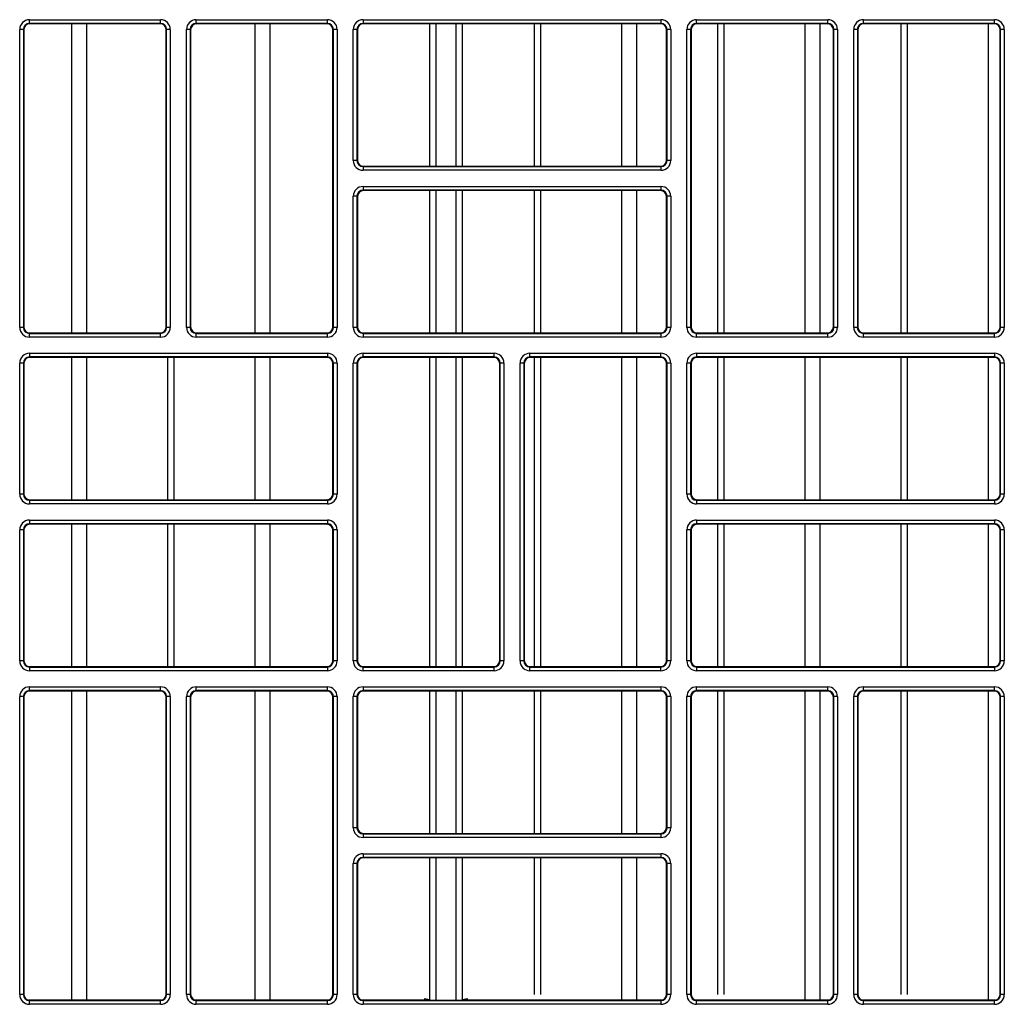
# Model space of a CAD drawing. Header units: millimetres. Extents: x 70863 to 97198, y -18528 to 3008.
# Tile 96 of 148: x 86899 to 86907, y -6608 to -6600. Entities that reach past the tile are written whole.
import ezdxf

# ---------------------------------------------------------------- set-up
doc = ezdxf.new("R2010")
doc.units = ezdxf.units.MM
doc.layers.add('wod-kan-hvac', color=3, linetype='Continuous')

# ---------------------------------------------------------------- blocks, each defined once
blk = doc.blocks.new('PY3_panel')
at = {"color": 0, "linetype": 'ByBlock', "lineweight": 25}
for p, q in [((227.572, 470.731), (227.572, 471.039)), ((227.572, 471.039), (238.567, 471.039)), ((238.567, 470.731), (227.572, 470.731)), ((227.572, 470.731), (227.612, 470.692)), ((238.527, 470.692), (238.567, 470.731)), ((238.567, 470.731), (238.567, 471.039)), ((241.562, 470.731), (241.562, 471.039)), ((241.562, 471.039), (252.557, 471.039)), ((252.557, 470.731), (241.562, 470.731)), ((241.562, 470.731), (241.602, 470.692)), ((252.517, 470.692), (252.557, 470.731)), ((252.557, 470.731), (252.557, 471.039)), ((255.552, 471.039), (280.536, 471.039)), ((255.552, 471.039), (255.552, 470.731)), ((280.536, 470.731), (255.552, 470.731)), ((255.552, 470.731), (255.592, 470.692)), ((280.497, 470.692), (280.536, 470.731)), ((280.536, 471.039), (280.536, 470.731)), ((283.532, 470.731), (283.532, 471.039)), ((283.532, 471.039), (294.526, 471.039)), ((294.526, 470.731), (283.532, 470.731)), ((283.532, 470.731), (283.571, 470.692)), ((294.487, 470.692), (294.526, 470.731)), ((294.526, 470.731), (294.526, 471.039)), ((297.522, 470.731), (297.522, 471.039)), ((297.522, 471.039), (308.516, 471.039)), ((308.516, 470.731), (297.522, 470.731)), ((297.522, 470.731), (297.561, 470.692)), ((308.477, 470.692), (308.516, 470.731)), ((308.516, 470.731), (308.516, 471.039)), ((227.06, 470.219), (226.753, 470.219)), ((226.753, 445.235), (226.753, 470.219)), ((227.06, 470.219), (227.06, 445.235)), ((227.1, 470.179), (227.06, 470.219)), ((227.1, 470.179), (227.1, 445.274)), ((238.527, 470.692), (227.612, 470.692)), ((231.129, 444.762), (231.129, 470.692)), ((232.397, 444.762), (232.397, 470.692)), ((239.079, 470.219), (239.04, 470.179)), ((239.04, 445.274), (239.04, 470.179)), ((239.079, 445.235), (239.079, 470.219)), ((239.387, 470.219), (239.079, 470.219)), ((239.387, 470.219), (239.387, 445.235)), ((240.743, 445.235), (240.743, 470.219)), ((241.05, 470.219), (240.743, 470.219)), ((241.05, 470.219), (241.05, 445.235)), ((241.089, 470.179), (241.05, 470.219)), ((241.089, 470.179), (241.089, 445.274)), ((252.517, 470.692), (241.602, 470.692)), ((246.503, 444.762), (246.503, 470.692)), ((247.77, 444.762), (247.77, 470.692)), ((253.069, 470.219), (253.03, 470.179)), ((253.03, 445.274), (253.03, 470.179)), ((253.069, 445.235), (253.069, 470.219)), ((253.376, 470.219), (253.069, 470.219)), ((253.376, 470.219), (253.376, 445.235)), ((254.732, 459.225), (254.732, 470.219)), ((255.04, 470.219), (254.732, 470.219)), ((255.04, 470.219), (255.04, 459.225)), ((255.079, 470.179), (255.04, 470.219)), ((255.079, 470.179), (255.079, 459.264)), ((255.095, 459.139), (255.095, 470.304)), ((280.497, 470.692), (255.592, 470.692)), ((261.159, 458.752), (261.159, 470.692)), ((261.665, 470.692), (261.665, 458.752)), ((263.354, 458.752), (263.354, 470.692)), ((263.86, 470.692), (263.86, 458.752)), ((269.925, 458.752), (269.925, 470.692)), ((270.468, 458.752), (270.468, 470.692)), ((277.25, 458.752), (277.25, 470.692)), ((278.517, 458.752), (278.517, 470.692)), ((281.049, 470.219), (281.009, 470.179)), ((281.009, 459.264), (281.009, 470.179)), ((281.356, 470.219), (281.049, 470.219)), ((281.049, 459.225), (281.049, 470.219)), ((281.356, 470.219), (281.356, 459.225)), ((283.02, 470.219), (282.712, 470.219)), ((282.712, 445.235), (282.712, 470.219)), ((283.02, 470.219), (283.02, 445.235)), ((283.059, 470.179), (283.02, 470.219)), ((283.059, 470.179), (283.059, 445.274)), ((294.487, 470.692), (283.571, 470.692)), ((285.299, 444.762), (285.299, 470.692)), ((285.842, 444.762), (285.842, 470.692)), ((292.623, 444.762), (292.623, 470.692)), ((293.891, 444.762), (293.891, 470.692)), ((295.039, 470.219), (294.999, 470.179)), ((294.999, 445.274), (294.999, 470.179)), ((295.346, 470.219), (295.039, 470.219)), ((295.039, 445.235), (295.039, 470.219)), ((295.346, 470.219), (295.346, 445.235)), ((297.01, 470.219), (296.702, 470.219)), ((296.702, 445.235), (296.702, 470.219)), ((297.01, 470.219), (297.01, 445.235)), ((297.049, 470.179), (297.01, 470.219)), ((297.049, 470.179), (297.049, 445.274)), ((308.477, 470.692), (297.561, 470.692)), ((300.672, 444.762), (300.672, 470.692)), ((301.215, 444.762), (301.215, 470.692)), ((307.997, 444.762), (307.997, 470.692)), ((309.029, 470.219), (308.989, 470.179)), ((308.989, 445.274), (308.989, 470.179)), ((309.029, 445.235), (309.029, 470.219)), ((309.336, 470.219), (309.029, 470.219)), ((309.336, 470.219), (309.336, 445.235)), ((255.04, 459.225), (254.732, 459.225)), ((255.04, 459.225), (255.079, 459.264)), ((281.009, 459.264), (281.049, 459.225)), ((281.356, 459.225), (281.049, 459.225)), ((255.592, 458.752), (255.552, 458.712)), ((255.552, 458.712), (255.552, 458.405)), ((255.552, 458.712), (280.536, 458.712)), ((280.536, 458.405), (255.552, 458.405)), ((255.592, 458.752), (280.497, 458.752)), ((280.536, 458.712), (280.497, 458.752)), ((280.536, 458.712), (280.536, 458.405)), ((255.552, 457.049), (280.536, 457.049)), ((255.552, 457.049), (255.552, 456.741)), ((280.536, 456.741), (255.552, 456.741)), ((255.552, 456.741), (255.592, 456.702)), ((280.497, 456.702), (255.592, 456.702)), ((261.159, 444.762), (261.159, 456.702)), ((261.665, 456.702), (261.665, 444.762)), ((263.354, 444.762), (263.354, 456.702)), ((263.86, 456.702), (263.86, 444.762)), ((269.925, 444.762), (269.925, 456.702)), ((270.468, 444.762), (270.468, 456.702)), ((277.25, 444.762), (277.25, 456.702)), ((278.517, 444.762), (278.517, 456.702)), ((280.497, 456.702), (280.536, 456.741)), ((280.536, 457.049), (280.536, 456.741)), ((254.732, 445.235), (254.732, 456.229)), ((255.04, 456.229), (254.732, 456.229)), ((255.04, 456.229), (255.04, 445.235)), ((255.079, 456.189), (255.04, 456.229)), ((255.079, 456.189), (255.079, 445.274)), ((255.095, 445.15), (255.095, 456.314)), ((281.049, 456.229), (281.009, 456.189)), ((281.009, 445.274), (281.009, 456.189)), ((281.049, 445.235), (281.049, 456.229)), ((281.356, 456.229), (281.049, 456.229)), ((281.356, 456.229), (281.356, 445.235)), ((227.06, 445.235), (226.753, 445.235)), ((227.06, 445.235), (227.1, 445.274)), ((239.04, 445.274), (239.079, 445.235)), ((239.387, 445.235), (239.079, 445.235)), ((241.05, 445.235), (240.743, 445.235)), ((241.05, 445.235), (241.089, 445.274)), ((253.03, 445.274), (253.069, 445.235)), ((253.376, 445.235), (253.069, 445.235)), ((255.04, 445.235), (254.732, 445.235)), ((255.04, 445.235), (255.079, 445.274)), ((281.009, 445.274), (281.049, 445.235)), ((281.356, 445.235), (281.049, 445.235)), ((283.02, 445.235), (282.712, 445.235)), ((283.02, 445.235), (283.059, 445.274)), ((294.999, 445.274), (295.039, 445.235)), ((295.346, 445.235), (295.039, 445.235)), ((297.01, 445.235), (296.702, 445.235)), ((297.01, 445.235), (297.049, 445.274)), ((308.989, 445.274), (309.029, 445.235)), ((309.336, 445.235), (309.029, 445.235)), ((227.612, 444.762), (227.572, 444.722)), ((227.572, 444.415), (227.572, 444.722)), ((227.572, 444.722), (238.567, 444.722)), ((238.567, 444.415), (227.572, 444.415)), ((227.612, 444.762), (238.527, 444.762)), ((238.567, 444.722), (238.527, 444.762)), ((238.567, 444.415), (238.567, 444.722)), ((241.602, 444.762), (241.562, 444.722)), ((241.562, 444.415), (241.562, 444.722)), ((241.562, 444.722), (252.557, 444.722)), ((252.557, 444.415), (241.562, 444.415)), ((241.602, 444.762), (252.517, 444.762)), ((252.557, 444.722), (252.517, 444.762)), ((252.557, 444.415), (252.557, 444.722)), ((255.592, 444.762), (255.552, 444.722)), ((255.552, 444.722), (255.552, 444.415)), ((255.552, 444.722), (280.536, 444.722)), ((280.536, 444.415), (255.552, 444.415)), ((255.592, 444.762), (280.497, 444.762)), ((280.536, 444.722), (280.497, 444.762)), ((280.536, 444.722), (280.536, 444.415)), ((283.571, 444.762), (283.532, 444.722)), ((283.532, 444.415), (283.532, 444.722)), ((283.532, 444.722), (294.526, 444.722)), ((294.526, 444.415), (283.532, 444.415)), ((283.571, 444.762), (294.487, 444.762)), ((294.526, 444.722), (294.487, 444.762)), ((294.526, 444.415), (294.526, 444.722)), ((297.561, 444.762), (297.522, 444.722)), ((297.522, 444.415), (297.522, 444.722)), ((297.522, 444.722), (308.516, 444.722)), ((308.516, 444.415), (297.522, 444.415)), ((297.561, 444.762), (308.477, 444.762)), ((308.516, 444.722), (308.477, 444.762)), ((308.516, 444.415), (308.516, 444.722)), ((227.572, 443.059), (252.557, 443.059)), ((227.572, 443.059), (227.572, 442.751)), ((252.557, 442.751), (227.572, 442.751)), ((227.572, 442.751), (227.612, 442.712)), ((252.517, 442.712), (227.612, 442.712)), ((231.129, 430.772), (231.129, 442.712)), ((232.397, 430.772), (232.397, 442.712)), ((239.178, 430.772), (239.178, 442.712)), ((239.721, 430.772), (239.721, 442.712)), ((246.503, 430.772), (246.503, 442.712)), ((247.77, 430.772), (247.77, 442.712)), ((252.517, 442.712), (252.557, 442.751)), ((252.557, 443.059), (252.557, 442.751)), ((255.552, 443.059), (266.546, 443.059)), ((255.552, 442.751), (255.552, 443.059)), ((266.546, 442.751), (255.552, 442.751)), ((255.552, 442.751), (255.592, 442.712)), ((266.507, 442.712), (255.592, 442.712)), ((261.159, 416.782), (261.159, 442.712)), ((261.665, 442.712), (261.665, 416.782)), ((263.354, 416.782), (263.354, 442.712)), ((263.86, 442.712), (263.86, 416.782)), ((266.507, 442.712), (266.546, 442.751)), ((266.546, 442.751), (266.546, 443.059)), ((269.542, 443.059), (280.536, 443.059)), ((269.542, 442.751), (269.542, 443.059)), ((280.536, 442.751), (269.542, 442.751)), ((269.542, 442.751), (269.582, 442.712)), ((280.497, 442.712), (269.582, 442.712)), ((269.925, 416.782), (269.925, 442.712)), ((270.468, 416.782), (270.468, 442.712)), ((277.25, 416.782), (277.25, 442.712)), ((278.517, 416.782), (278.517, 442.712)), ((280.497, 442.712), (280.536, 442.751)), ((280.536, 442.751), (280.536, 443.059)), ((283.532, 443.059), (308.516, 443.059)), ((283.532, 443.059), (283.532, 442.751)), ((308.516, 442.751), (283.532, 442.751)), ((283.532, 442.751), (283.571, 442.712)), ((308.477, 442.712), (283.571, 442.712)), ((285.299, 430.772), (285.299, 442.712)), ((285.842, 430.772), (285.842, 442.712)), ((292.623, 430.772), (292.623, 442.712)), ((293.891, 430.772), (293.891, 442.712)), ((300.672, 430.772), (300.672, 442.712)), ((301.215, 430.772), (301.215, 442.712)), ((307.997, 430.772), (307.997, 442.712)), ((308.477, 442.712), (308.516, 442.751)), ((308.516, 443.059), (308.516, 442.751)), ((226.753, 431.245), (226.753, 442.239)), ((227.06, 442.239), (226.753, 442.239)), ((227.06, 442.239), (227.06, 431.245)), ((227.1, 442.2), (227.06, 442.239)), ((227.1, 442.2), (227.1, 431.284)), ((253.069, 442.239), (253.03, 442.2)), ((253.03, 431.284), (253.03, 442.2)), ((253.376, 442.239), (253.069, 442.239)), ((253.069, 431.245), (253.069, 442.239)), ((253.376, 442.239), (253.376, 431.245)), ((254.732, 417.255), (254.732, 442.239)), ((255.04, 442.239), (254.732, 442.239)), ((255.04, 442.239), (255.04, 417.255)), ((255.079, 442.2), (255.04, 442.239)), ((255.079, 442.2), (255.079, 417.294)), ((255.095, 417.17), (255.095, 442.324)), ((267.059, 442.239), (267.019, 442.2)), ((267.019, 417.294), (267.019, 442.2)), ((267.366, 442.239), (267.059, 442.239)), ((267.059, 417.255), (267.059, 442.239)), ((267.366, 442.239), (267.366, 417.255)), ((268.722, 417.255), (268.722, 442.239)), ((269.03, 442.239), (268.722, 442.239)), ((269.03, 442.239), (269.03, 417.255)), ((269.069, 442.2), (269.03, 442.239)), ((269.069, 442.2), (269.069, 417.294)), ((281.049, 442.239), (281.009, 442.2)), ((281.009, 417.294), (281.009, 442.2)), ((281.356, 442.239), (281.049, 442.239)), ((281.049, 417.255), (281.049, 442.239)), ((281.356, 442.239), (281.356, 417.255)), ((282.712, 431.245), (282.712, 442.239)), ((283.02, 442.239), (282.712, 442.239)), ((283.02, 442.239), (283.02, 431.245)), ((283.059, 442.2), (283.02, 442.239)), ((283.059, 442.2), (283.059, 431.284)), ((309.029, 442.239), (308.989, 442.2)), ((308.989, 431.284), (308.989, 442.2)), ((309.336, 442.239), (309.029, 442.239)), ((309.029, 431.245), (309.029, 442.239)), ((309.336, 442.239), (309.336, 431.245)), ((227.06, 431.245), (226.753, 431.245)), ((227.06, 431.245), (227.1, 431.284)), ((253.03, 431.284), (253.069, 431.245)), ((253.376, 431.245), (253.069, 431.245)), ((283.02, 431.245), (282.712, 431.245)), ((283.02, 431.245), (283.059, 431.284)), ((308.989, 431.284), (309.029, 431.245)), ((309.336, 431.245), (309.029, 431.245)), ((227.612, 430.772), (227.572, 430.732)), ((227.572, 430.732), (227.572, 430.425)), ((227.572, 430.732), (252.557, 430.732)), ((252.557, 430.425), (227.572, 430.425)), ((227.612, 430.772), (252.517, 430.772)), ((252.557, 430.732), (252.517, 430.772)), ((252.557, 430.732), (252.557, 430.425)), ((283.571, 430.772), (283.532, 430.732)), ((283.532, 430.732), (283.532, 430.425)), ((283.532, 430.732), (308.516, 430.732)), ((308.516, 430.425), (283.532, 430.425)), ((283.571, 430.772), (308.477, 430.772)), ((308.516, 430.732), (308.477, 430.772)), ((308.516, 430.732), (308.516, 430.425)), ((227.572, 429.069), (252.557, 429.069)), ((227.572, 429.069), (227.572, 428.762)), ((252.557, 428.762), (227.572, 428.762)), ((227.572, 428.762), (227.612, 428.722)), ((252.517, 428.722), (227.612, 428.722)), ((231.129, 416.782), (231.129, 428.722)), ((232.397, 416.782), (232.397, 428.722)), ((239.178, 416.782), (239.178, 428.722)), ((239.721, 416.782), (239.721, 428.722)), ((246.503, 416.782), (246.503, 428.722)), ((247.77, 416.782), (247.77, 428.722)), ((252.517, 428.722), (252.557, 428.762)), ((252.557, 429.069), (252.557, 428.762)), ((283.532, 429.069), (283.532, 428.762)), ((283.532, 429.069), (308.516, 429.069)), ((308.516, 428.762), (283.532, 428.762)), ((283.532, 428.762), (283.571, 428.722)), ((308.477, 428.722), (283.571, 428.722)), ((285.299, 416.782), (285.299, 428.722)), ((285.842, 416.782), (285.842, 428.722)), ((292.623, 416.782), (292.623, 428.722)), ((293.891, 416.782), (293.891, 428.722)), ((300.672, 416.782), (300.672, 428.722)), ((301.215, 416.782), (301.215, 428.722)), ((307.997, 416.782), (307.997, 428.722)), ((308.477, 428.722), (308.516, 428.762)), ((308.516, 429.069), (308.516, 428.762)), ((226.753, 417.255), (226.753, 428.249)), ((227.06, 428.249), (226.753, 428.249)), ((227.06, 428.249), (227.06, 417.255)), ((227.1, 428.21), (227.06, 428.249)), ((227.1, 428.21), (227.1, 417.294)), ((253.069, 428.249), (253.03, 428.21)), ((253.03, 417.294), (253.03, 428.21)), ((253.376, 428.249), (253.069, 428.249)), ((253.069, 417.255), (253.069, 428.249)), ((253.376, 428.249), (253.376, 417.255)), ((283.02, 428.249), (282.712, 428.249)), ((282.712, 417.255), (282.712, 428.249)), ((283.02, 428.249), (283.02, 417.255)), ((283.059, 428.21), (283.02, 428.249)), ((283.059, 428.21), (283.059, 417.294)), ((309.029, 428.249), (308.989, 428.21)), ((308.989, 417.294), (308.989, 428.21)), ((309.336, 428.249), (309.029, 428.249)), ((309.029, 417.255), (309.029, 428.249)), ((309.336, 428.249), (309.336, 417.255)), ((227.06, 417.255), (226.753, 417.255)), ((227.06, 417.255), (227.1, 417.294)), ((253.03, 417.294), (253.069, 417.255)), ((253.376, 417.255), (253.069, 417.255)), ((255.04, 417.255), (254.732, 417.255)), ((255.04, 417.255), (255.079, 417.294)), ((267.019, 417.294), (267.059, 417.255)), ((267.366, 417.255), (267.059, 417.255)), ((269.03, 417.255), (268.722, 417.255)), ((269.03, 417.255), (269.069, 417.294)), ((281.009, 417.294), (281.049, 417.255)), ((281.356, 417.255), (281.049, 417.255)), ((283.02, 417.255), (282.712, 417.255)), ((283.02, 417.255), (283.059, 417.294)), ((308.989, 417.294), (309.029, 417.255)), ((309.336, 417.255), (309.029, 417.255)), ((227.612, 416.782), (227.572, 416.743)), ((227.572, 416.743), (227.572, 416.435)), ((227.572, 416.743), (252.557, 416.743)), ((252.557, 416.435), (227.572, 416.435)), ((227.612, 416.782), (252.517, 416.782)), ((252.557, 416.743), (252.517, 416.782)), ((252.557, 416.743), (252.557, 416.435)), ((255.592, 416.782), (255.552, 416.743)), ((255.552, 416.435), (255.552, 416.743)), ((255.552, 416.743), (266.546, 416.743)), ((266.546, 416.435), (255.552, 416.435)), ((255.592, 416.782), (266.507, 416.782)), ((266.546, 416.743), (266.507, 416.782)), ((266.546, 416.435), (266.546, 416.743)), ((269.582, 416.782), (269.542, 416.743)), ((269.542, 416.435), (269.542, 416.743)), ((269.542, 416.743), (280.536, 416.743)), ((280.536, 416.435), (269.542, 416.435)), ((269.582, 416.782), (280.497, 416.782)), ((280.536, 416.743), (280.497, 416.782)), ((280.536, 416.435), (280.536, 416.743)), ((283.571, 416.782), (283.532, 416.743)), ((283.532, 416.743), (283.532, 416.435)), ((283.532, 416.743), (308.516, 416.743)), ((308.516, 416.435), (283.532, 416.435)), ((283.571, 416.782), (308.477, 416.782)), ((308.516, 416.743), (308.477, 416.782)), ((308.516, 416.743), (308.516, 416.435)), ((227.572, 415.079), (238.567, 415.079)), ((227.572, 414.772), (227.572, 415.079)), ((238.567, 414.772), (227.572, 414.772)), ((227.572, 414.772), (227.612, 414.732)), ((238.527, 414.732), (227.612, 414.732)), ((231.129, 388.844), (231.129, 414.732)), ((232.397, 388.844), (232.397, 414.732)), ((238.527, 414.732), (238.567, 414.772)), ((238.567, 414.772), (238.567, 415.079)), ((241.562, 415.079), (252.557, 415.079)), ((241.562, 414.772), (241.562, 415.079)), ((252.557, 414.772), (241.562, 414.772)), ((241.562, 414.772), (241.602, 414.732)), ((252.517, 414.732), (241.602, 414.732)), ((246.503, 388.844), (246.503, 414.732)), ((247.77, 388.844), (247.77, 414.732)), ((252.517, 414.732), (252.557, 414.772)), ((252.557, 414.772), (252.557, 415.079)), ((255.552, 415.079), (255.552, 414.772)), ((255.552, 415.079), (280.536, 415.079)), ((280.536, 414.772), (255.552, 414.772)), ((255.552, 414.772), (255.592, 414.732)), ((280.497, 414.732), (255.592, 414.732)), ((261.159, 402.792), (261.159, 414.732)), ((261.665, 414.732), (261.665, 402.792)), ((263.354, 402.792), (263.354, 414.732)), ((263.86, 414.732), (263.86, 402.792)), ((269.925, 402.792), (269.925, 414.732)), ((270.468, 402.792), (270.468, 414.732)), ((277.25, 402.792), (277.25, 414.732)), ((278.517, 402.792), (278.517, 414.732)), ((280.497, 414.732), (280.536, 414.772)), ((280.536, 415.079), (280.536, 414.772)), ((283.532, 415.079), (294.526, 415.079)), ((283.532, 414.772), (283.532, 415.079)), ((294.526, 414.772), (283.532, 414.772)), ((283.532, 414.772), (283.571, 414.732)), ((294.487, 414.732), (283.571, 414.732)), ((285.299, 389.29), (285.299, 414.732)), ((285.842, 389.29), (285.842, 414.732)), ((292.623, 388.844), (292.623, 414.732)), ((293.891, 388.844), (293.891, 414.732)), ((294.487, 414.732), (294.526, 414.772)), ((294.526, 414.772), (294.526, 415.079)), ((297.522, 415.079), (308.516, 415.079)), ((297.522, 414.772), (297.522, 415.079)), ((308.516, 414.772), (297.522, 414.772)), ((297.522, 414.772), (297.561, 414.732)), ((308.477, 414.732), (297.561, 414.732)), ((300.672, 389.29), (300.672, 414.732)), ((301.215, 389.29), (301.215, 414.732)), ((307.997, 388.844), (307.997, 414.732)), ((308.477, 414.732), (308.516, 414.772)), ((308.516, 414.772), (308.516, 415.079)), ((226.753, 389.275), (226.753, 414.259)), ((227.06, 414.259), (226.753, 414.259)), ((227.06, 414.259), (227.06, 389.275)), ((227.1, 414.22), (227.06, 414.259)), ((227.1, 414.22), (227.1, 389.315)), ((239.079, 414.259), (239.04, 414.22)), ((239.04, 389.315), (239.04, 414.22)), ((239.387, 414.259), (239.079, 414.259)), ((239.079, 389.275), (239.079, 414.259)), ((239.387, 414.259), (239.387, 389.275)), ((240.743, 389.275), (240.743, 414.259)), ((241.05, 414.259), (240.743, 414.259)), ((241.05, 414.259), (241.05, 389.275)), ((241.089, 414.22), (241.05, 414.259)), ((241.089, 414.22), (241.089, 389.315)), ((253.069, 414.259), (253.03, 414.22)), ((253.03, 389.315), (253.03, 414.22)), ((253.069, 389.275), (253.069, 414.259)), ((253.376, 414.259), (253.069, 414.259)), ((253.376, 414.259), (253.376, 389.275)), ((255.04, 414.259), (254.732, 414.259)), ((254.732, 403.265), (254.732, 414.259)), ((255.04, 414.259), (255.04, 403.265)), ((255.079, 414.22), (255.04, 414.259)), ((255.079, 414.22), (255.079, 403.304)), ((255.095, 403.18), (255.095, 414.344)), ((281.049, 414.259), (281.009, 414.22)), ((281.009, 403.304), (281.009, 414.22)), ((281.356, 414.259), (281.049, 414.259)), ((281.049, 403.265), (281.049, 414.259)), ((281.356, 414.259), (281.356, 403.265)), ((282.712, 389.275), (282.712, 414.259)), ((283.02, 414.259), (282.712, 414.259)), ((283.02, 414.259), (283.02, 389.275)), ((283.059, 414.22), (283.02, 414.259)), ((283.059, 414.22), (283.059, 389.315)), ((295.039, 414.259), (294.999, 414.22)), ((294.999, 389.315), (294.999, 414.22)), ((295.039, 389.275), (295.039, 414.259)), ((295.346, 414.259), (295.039, 414.259)), ((295.346, 414.259), (295.346, 389.275)), ((296.702, 389.275), (296.702, 414.259)), ((297.01, 414.259), (296.702, 414.259)), ((297.01, 414.259), (297.01, 389.275)), ((297.049, 414.22), (297.01, 414.259)), ((297.049, 414.22), (297.049, 389.315)), ((309.029, 414.259), (308.989, 414.22)), ((308.989, 389.315), (308.989, 414.22)), ((309.029, 389.275), (309.029, 414.259)), ((309.336, 414.259), (309.029, 414.259)), ((309.336, 414.259), (309.336, 389.275)), ((255.04, 403.265), (254.732, 403.265)), ((255.04, 403.265), (255.079, 403.304)), ((281.009, 403.304), (281.049, 403.265)), ((281.356, 403.265), (281.049, 403.265)), ((255.592, 402.792), (255.552, 402.753)), ((255.552, 402.753), (255.552, 402.445)), ((255.552, 402.753), (280.536, 402.753)), ((280.536, 402.445), (255.552, 402.445)), ((255.592, 402.792), (280.497, 402.792)), ((280.536, 402.753), (280.497, 402.792)), ((280.536, 402.753), (280.536, 402.445)), ((255.552, 401.089), (280.536, 401.089)), ((255.552, 401.089), (255.552, 400.782)), ((280.536, 400.782), (255.552, 400.782)), ((255.552, 400.782), (255.592, 400.742)), ((280.497, 400.742), (255.592, 400.742)), ((261.159, 388.813), (261.159, 400.742)), ((261.665, 400.742), (261.665, 388.802)), ((263.354, 388.802), (263.354, 400.742)), ((263.86, 400.742), (263.86, 388.813)), ((269.925, 389.29), (269.925, 400.742)), ((270.468, 389.29), (270.468, 400.742)), ((277.25, 388.844), (277.25, 400.742)), ((278.517, 388.844), (278.517, 400.742)), ((280.497, 400.742), (280.536, 400.782)), ((280.536, 401.089), (280.536, 400.782)), ((254.732, 389.275), (254.732, 400.269)), ((255.04, 400.269), (254.732, 400.269)), ((255.04, 400.269), (255.04, 389.275)), ((255.079, 400.23), (255.04, 400.269)), ((255.079, 400.23), (255.079, 389.315)), ((255.095, 389.29), (255.095, 400.355)), ((281.049, 400.269), (281.009, 400.23)), ((281.009, 389.315), (281.009, 400.23)), ((281.356, 400.269), (281.049, 400.269)), ((281.049, 389.275), (281.049, 400.269)), ((281.356, 400.269), (281.356, 389.275)), ((227.06, 389.275), (226.753, 389.275)), ((227.06, 389.275), (227.1, 389.315)), ((239.04, 389.315), (239.079, 389.275)), ((239.387, 389.275), (239.079, 389.275)), ((241.05, 389.275), (240.743, 389.275)), ((241.05, 389.275), (241.089, 389.315)), ((253.03, 389.315), (253.069, 389.275)), ((253.376, 389.275), (253.069, 389.275)), ((255.04, 389.275), (254.732, 389.275)), ((255.04, 389.275), (255.079, 389.315)), ((281.009, 389.315), (281.049, 389.275)), ((281.356, 389.275), (281.049, 389.275)), ((283.02, 389.275), (282.712, 389.275)), ((283.02, 389.275), (283.059, 389.315)), ((294.999, 389.315), (295.039, 389.275)), ((295.346, 389.275), (295.039, 389.275)), ((297.01, 389.275), (296.702, 389.275)), ((297.01, 389.275), (297.049, 389.315)), ((308.989, 389.315), (309.029, 389.275)), ((309.336, 389.275), (309.029, 389.275)), ((227.48, 388.819), (238.659, 388.819)), ((227.612, 388.802), (227.572, 388.763)), ((227.572, 388.455), (227.572, 388.763)), ((227.572, 388.763), (238.567, 388.763)), ((238.567, 388.455), (227.572, 388.455)), ((227.612, 388.802), (238.527, 388.802)), ((238.567, 388.763), (238.527, 388.802)), ((238.567, 388.455), (238.567, 388.763)), ((241.47, 388.819), (252.649, 388.819)), ((241.602, 388.802), (241.562, 388.763)), ((241.562, 388.455), (241.562, 388.763)), ((241.562, 388.763), (252.557, 388.763)), ((252.557, 388.455), (241.562, 388.455)), ((241.602, 388.802), (252.517, 388.802)), ((252.557, 388.763), (252.517, 388.802)), ((252.557, 388.455), (252.557, 388.763)), ((255.46, 388.819), (261.149, 388.819)), ((255.592, 388.802), (255.552, 388.763)), ((255.552, 388.763), (280.536, 388.763)), ((255.552, 388.763), (255.552, 388.455)), ((280.536, 388.455), (255.552, 388.455)), ((255.592, 388.802), (280.497, 388.802)), ((261.149, 388.819), (260.671, 388.923)), ((264.349, 388.923), (263.87, 388.819)), ((263.87, 388.819), (280.629, 388.819)), ((280.536, 388.763), (280.497, 388.802)), ((280.536, 388.763), (280.536, 388.455)), ((283.44, 388.819), (294.619, 388.819)), ((283.571, 388.802), (283.532, 388.763)), ((283.532, 388.455), (283.532, 388.763)), ((283.532, 388.763), (294.526, 388.763)), ((294.526, 388.455), (283.532, 388.455)), ((283.571, 388.802), (294.487, 388.802)), ((294.526, 388.763), (294.487, 388.802)), ((294.526, 388.455), (294.526, 388.763)), ((297.429, 388.819), (308.609, 388.819)), ((297.561, 388.802), (297.522, 388.763)), ((297.522, 388.455), (297.522, 388.763)), ((297.522, 388.763), (308.516, 388.763)), ((308.516, 388.455), (297.522, 388.455)), ((297.561, 388.802), (308.477, 388.802)), ((308.516, 388.763), (308.477, 388.802)), ((308.516, 388.455), (308.516, 388.763))]:
    blk.add_line(p, q, dxfattribs=at)
for centre, major_axis, ratio, start_param, end_param in [((227.573, 470.219), (0.58, -0.58), 0.999695, 2.356347, 3.926839), ((227.573, 470.219), (0.363, -0.363), 0.99933, 2.356347, 3.926839), ((238.566, 470.219), (-0.58, -0.58), 0.999695, 2.356347, 3.926839), ((238.566, 470.219), (0.363, 0.363), 0.99933, 5.497939, 7.068431), ((241.563, 470.219), (0.58, -0.58), 0.999695, 2.356347, 3.926839), ((241.563, 470.219), (0.363, -0.363), 0.99933, 2.356347, 3.926839), ((252.556, 470.219), (-0.58, -0.58), 0.999695, 2.356347, 3.926839), ((252.556, 470.219), (0.363, 0.363), 0.99933, 5.497939, 7.068431), ((255.552, 470.219), (0.58, -0.58), 0.999695, 2.356347, 3.926839), ((255.552, 470.219), (0.363, -0.363), 0.99933, 2.356347, 3.926839), ((280.536, 470.219), (-0.58, -0.58), 0.999695, 2.356347, 3.926839), ((280.536, 470.219), (0.363, 0.363), 0.99933, 5.497939, 7.068431), ((283.532, 470.219), (0.58, -0.58), 0.999695, 2.356347, 3.926839), ((283.532, 470.219), (0.363, -0.363), 0.99933, 2.356347, 3.926839), ((294.526, 470.219), (-0.58, -0.58), 0.999695, 2.356347, 3.926839), ((294.526, 470.219), (0.363, 0.363), 0.99933, 5.497939, 7.068431), ((297.522, 470.219), (0.58, -0.58), 0.999695, 2.356347, 3.926839), ((297.522, 470.219), (0.363, -0.363), 0.99933, 2.356347, 3.926839), ((308.516, 470.219), (-0.58, -0.58), 0.999695, 2.356347, 3.926839), ((308.516, 470.219), (0.363, 0.363), 0.99933, 5.497939, 7.068431), ((227.612, 470.179), (0.362, -0.362), 0.999695, 2.356347, 3.926839), ((238.527, 470.179), (-0.362, -0.362), 0.999695, 2.356347, 3.926839), ((241.602, 470.179), (0.362, -0.362), 0.999695, 2.356347, 3.926839), ((252.517, 470.179), (-0.362, -0.362), 0.999695, 2.356347, 3.926839), ((255.592, 470.179), (0.362, -0.362), 0.999695, 2.356347, 3.926839), ((280.497, 470.179), (-0.362, -0.362), 0.999695, 2.356347, 3.926839), ((283.572, 470.179), (0.362, -0.362), 0.999695, 2.356347, 3.926839), ((294.487, 470.179), (-0.362, -0.362), 0.999695, 2.356347, 3.926839), ((297.562, 470.179), (0.362, -0.362), 0.999695, 2.356347, 3.926839), ((308.477, 470.179), (-0.362, -0.362), 0.999695, 2.356347, 3.926839), ((255.552, 459.225), (0.58, 0.58), 0.999695, 2.356347, 3.926839), ((255.552, 459.225), (0.363, 0.363), 0.99933, 2.356347, 3.926839), ((255.592, 459.264), (0.362, 0.362), 0.999695, 2.356347, 3.926839), ((280.497, 459.264), (-0.362, 0.362), 0.999695, 2.356347, 3.926839), ((280.536, 459.225), (-0.58, 0.58), 0.999695, 2.356347, 3.926839), ((280.536, 459.225), (0.363, -0.363), 0.99933, 5.497939, 7.068431), ((255.552, 456.229), (0.58, -0.58), 0.999695, 2.356347, 3.926839), ((255.552, 456.229), (0.363, -0.363), 0.99933, 2.356347, 3.926839), ((255.592, 456.189), (0.362, -0.362), 0.999695, 2.356347, 3.926839), ((280.497, 456.189), (-0.362, -0.362), 0.999695, 2.356347, 3.926839), ((280.536, 456.229), (-0.58, -0.58), 0.999695, 2.356347, 3.926839), ((280.536, 456.229), (0.363, 0.363), 0.99933, 5.497939, 7.068431), ((227.573, 445.235), (0.58, 0.58), 0.999695, 2.356347, 3.926839), ((227.573, 445.235), (0.363, 0.363), 0.99933, 2.356347, 3.926839), ((227.612, 445.274), (0.362, 0.362), 0.999695, 2.356347, 3.926839), ((238.527, 445.274), (-0.362, 0.362), 0.999695, 2.356347, 3.926839), ((238.566, 445.235), (-0.58, 0.58), 0.999695, 2.356347, 3.926839), ((238.566, 445.235), (0.363, -0.363), 0.99933, 5.497939, 7.068431), ((241.563, 445.235), (0.58, 0.58), 0.999695, 2.356347, 3.926839), ((241.563, 445.235), (0.363, 0.363), 0.99933, 2.356347, 3.926839), ((241.602, 445.274), (0.362, 0.362), 0.999695, 2.356347, 3.926839), ((252.517, 445.274), (-0.362, 0.362), 0.999695, 2.356347, 3.926839), ((252.556, 445.235), (-0.58, 0.58), 0.999695, 2.356347, 3.926839), ((252.556, 445.235), (0.363, -0.363), 0.99933, 5.497939, 7.068431), ((255.552, 445.235), (0.58, 0.58), 0.999695, 2.356347, 3.926839), ((255.552, 445.235), (0.363, 0.363), 0.99933, 2.356347, 3.926839), ((255.592, 445.274), (0.362, 0.362), 0.999695, 2.356347, 3.926839), ((280.497, 445.274), (-0.362, 0.362), 0.999695, 2.356347, 3.926839), ((280.536, 445.235), (-0.58, 0.58), 0.999695, 2.356347, 3.926839), ((280.536, 445.235), (0.363, -0.363), 0.99933, 5.497939, 7.068431), ((283.532, 445.235), (0.58, 0.58), 0.999695, 2.356347, 3.926839), ((283.532, 445.235), (0.363, 0.363), 0.99933, 2.356347, 3.926839), ((283.572, 445.274), (0.362, 0.362), 0.999695, 2.356347, 3.926839), ((294.487, 445.274), (-0.362, 0.362), 0.999695, 2.356347, 3.926839), ((294.526, 445.235), (-0.58, 0.58), 0.999695, 2.356347, 3.926839), ((294.526, 445.235), (0.363, -0.363), 0.99933, 5.497939, 7.068431), ((297.522, 445.235), (0.58, 0.58), 0.999695, 2.356347, 3.926839), ((297.522, 445.235), (0.363, 0.363), 0.99933, 2.356347, 3.926839), ((297.562, 445.274), (0.362, 0.362), 0.999695, 2.356347, 3.926839), ((308.477, 445.274), (-0.362, 0.362), 0.999695, 2.356347, 3.926839), ((308.516, 445.235), (-0.58, 0.58), 0.999695, 2.356347, 3.926839), ((308.516, 445.235), (0.363, -0.363), 0.99933, 5.497939, 7.068431), ((227.573, 442.239), (0.58, -0.58), 0.999695, 2.356347, 3.926839), ((227.573, 442.239), (0.363, -0.363), 0.99933, 2.356347, 3.926839), ((227.612, 442.199), (0.362, -0.362), 0.999695, 2.356347, 3.926839), ((252.517, 442.199), (-0.362, -0.362), 0.999695, 2.356347, 3.926839), ((252.556, 442.239), (-0.58, -0.58), 0.999695, 2.356347, 3.926839), ((252.556, 442.239), (0.363, 0.363), 0.99933, 5.497939, 7.068431), ((255.552, 442.239), (0.58, -0.58), 0.999695, 2.356347, 3.926839), ((255.552, 442.239), (0.363, -0.363), 0.99933, 2.356347, 3.926839), ((255.592, 442.199), (0.362, -0.362), 0.999695, 2.356347, 3.926839), ((266.507, 442.199), (-0.362, -0.362), 0.999695, 2.356347, 3.926839), ((266.546, 442.239), (-0.58, -0.58), 0.999695, 2.356347, 3.926839), ((266.546, 442.239), (0.363, 0.363), 0.99933, 5.497939, 7.068431), ((269.542, 442.239), (0.58, -0.58), 0.999695, 2.356347, 3.926839), ((269.542, 442.239), (0.363, -0.363), 0.99933, 2.356347, 3.926839), ((269.582, 442.199), (0.362, -0.362), 0.999695, 2.356347, 3.926839), ((280.497, 442.199), (-0.362, -0.362), 0.999695, 2.356347, 3.926839), ((280.536, 442.239), (-0.58, -0.58), 0.999695, 2.356347, 3.926839), ((280.536, 442.239), (0.363, 0.363), 0.99933, 5.497939, 7.068431), ((283.532, 442.239), (0.58, -0.58), 0.999695, 2.356347, 3.926839), ((283.532, 442.239), (0.363, -0.363), 0.99933, 2.356347, 3.926839), ((283.572, 442.199), (0.362, -0.362), 0.999695, 2.356347, 3.926839), ((308.477, 442.199), (-0.362, -0.362), 0.999695, 2.356347, 3.926839), ((308.516, 442.239), (-0.58, -0.58), 0.999695, 2.356347, 3.926839), ((308.516, 442.239), (0.363, 0.363), 0.99933, 5.497939, 7.068431), ((227.573, 431.245), (0.58, 0.58), 0.999695, 2.356347, 3.926839), ((227.573, 431.245), (0.363, 0.363), 0.99933, 2.356347, 3.926839), ((227.612, 431.284), (0.362, 0.362), 0.999695, 2.356347, 3.926839), ((252.517, 431.284), (-0.362, 0.362), 0.999695, 2.356347, 3.926839), ((252.556, 431.245), (-0.58, 0.58), 0.999695, 2.356347, 3.926839), ((252.556, 431.245), (0.363, -0.363), 0.99933, 5.497939, 7.068431), ((283.532, 431.245), (0.58, 0.58), 0.999695, 2.356347, 3.926839), ((283.532, 431.245), (0.363, 0.363), 0.99933, 2.356347, 3.926839), ((283.572, 431.284), (0.362, 0.362), 0.999695, 2.356347, 3.926839), ((308.477, 431.284), (-0.362, 0.362), 0.999695, 2.356347, 3.926839), ((308.516, 431.245), (-0.58, 0.58), 0.999695, 2.356347, 3.926839), ((308.516, 431.245), (0.363, -0.363), 0.99933, 5.497939, 7.068431), ((227.573, 428.249), (0.58, -0.58), 0.999695, 2.356347, 3.926839), ((227.573, 428.249), (0.363, -0.363), 0.99933, 2.356347, 3.926839), ((227.612, 428.21), (0.362, -0.362), 0.999695, 2.356347, 3.926839), ((252.517, 428.21), (-0.362, -0.362), 0.999695, 2.356347, 3.926839), ((252.556, 428.249), (-0.58, -0.58), 0.999695, 2.356347, 3.926839), ((252.556, 428.249), (0.363, 0.363), 0.99933, 5.497939, 7.068431), ((283.532, 428.249), (0.58, -0.58), 0.999695, 2.356347, 3.926839), ((283.532, 428.249), (0.363, -0.363), 0.99933, 2.356347, 3.926839), ((283.572, 428.21), (0.362, -0.362), 0.999695, 2.356347, 3.926839), ((308.477, 428.21), (-0.362, -0.362), 0.999695, 2.356347, 3.926839), ((308.516, 428.249), (-0.58, -0.58), 0.999695, 2.356347, 3.926839), ((308.516, 428.249), (0.363, 0.363), 0.99933, 5.497939, 7.068431), ((227.573, 417.255), (0.58, 0.58), 0.999695, 2.356347, 3.926839), ((227.573, 417.255), (0.363, 0.363), 0.99933, 2.356347, 3.926839), ((227.612, 417.295), (0.362, 0.362), 0.999695, 2.356347, 3.926839), ((252.517, 417.295), (-0.362, 0.362), 0.999695, 2.356347, 3.926839), ((252.556, 417.255), (-0.58, 0.58), 0.999695, 2.356347, 3.926839), ((252.556, 417.255), (0.363, -0.363), 0.99933, 5.497939, 7.068431), ((255.552, 417.255), (0.58, 0.58), 0.999695, 2.356347, 3.926839), ((255.552, 417.255), (0.363, 0.363), 0.99933, 2.356347, 3.926839), ((255.592, 417.295), (0.362, 0.362), 0.999695, 2.356347, 3.926839), ((266.507, 417.295), (-0.362, 0.362), 0.999695, 2.356347, 3.926839), ((266.546, 417.255), (-0.58, 0.58), 0.999695, 2.356347, 3.926839), ((266.546, 417.255), (0.363, -0.363), 0.99933, 5.497939, 7.068431), ((269.542, 417.255), (0.58, 0.58), 0.999695, 2.356347, 3.926839), ((269.542, 417.255), (0.363, 0.363), 0.99933, 2.356347, 3.926839), ((269.582, 417.295), (0.362, 0.362), 0.999695, 2.356347, 3.926839), ((280.497, 417.295), (-0.362, 0.362), 0.999695, 2.356347, 3.926839), ((280.536, 417.255), (-0.58, 0.58), 0.999695, 2.356347, 3.926839), ((280.536, 417.255), (0.363, -0.363), 0.99933, 5.497939, 7.068431), ((283.532, 417.255), (0.58, 0.58), 0.999695, 2.356347, 3.926839), ((283.532, 417.255), (0.363, 0.363), 0.99933, 2.356347, 3.926839), ((283.572, 417.295), (0.362, 0.362), 0.999695, 2.356347, 3.926839), ((308.477, 417.295), (-0.362, 0.362), 0.999695, 2.356347, 3.926839), ((308.516, 417.255), (-0.58, 0.58), 0.999695, 2.356347, 3.926839), ((308.516, 417.255), (0.363, -0.363), 0.99933, 5.497939, 7.068431), ((227.573, 414.259), (0.58, -0.58), 0.999695, 2.356347, 3.926839), ((227.573, 414.259), (0.363, -0.363), 0.99933, 2.356347, 3.926839), ((227.612, 414.22), (0.362, -0.362), 0.999695, 2.356347, 3.926839), ((238.527, 414.22), (-0.362, -0.362), 0.999695, 2.356347, 3.926839), ((238.566, 414.259), (-0.58, -0.58), 0.999695, 2.356347, 3.926839), ((238.566, 414.259), (0.363, 0.363), 0.99933, 5.497939, 7.068431), ((241.563, 414.259), (0.58, -0.58), 0.999695, 2.356347, 3.926839), ((241.563, 414.259), (0.363, -0.363), 0.99933, 2.356347, 3.926839), ((241.602, 414.22), (0.362, -0.362), 0.999695, 2.356347, 3.926839), ((252.517, 414.22), (-0.362, -0.362), 0.999695, 2.356347, 3.926839), ((252.556, 414.259), (-0.58, -0.58), 0.999695, 2.356347, 3.926839), ((252.556, 414.259), (0.363, 0.363), 0.99933, 5.497939, 7.068431), ((255.552, 414.259), (0.58, -0.58), 0.999695, 2.356347, 3.926839), ((255.552, 414.259), (0.363, -0.363), 0.99933, 2.356347, 3.926839), ((255.592, 414.22), (0.362, -0.362), 0.999695, 2.356347, 3.926839), ((280.497, 414.22), (-0.362, -0.362), 0.999695, 2.356347, 3.926839), ((280.536, 414.259), (-0.58, -0.58), 0.999695, 2.356347, 3.926839), ((280.536, 414.259), (0.363, 0.363), 0.99933, 5.497939, 7.068431), ((283.532, 414.259), (0.58, -0.58), 0.999695, 2.356347, 3.926839), ((283.532, 414.259), (0.363, -0.363), 0.99933, 2.356347, 3.926839), ((283.572, 414.22), (0.362, -0.362), 0.999695, 2.356347, 3.926839), ((294.487, 414.22), (-0.362, -0.362), 0.999695, 2.356347, 3.926839), ((294.526, 414.259), (-0.58, -0.58), 0.999695, 2.356347, 3.926839), ((294.526, 414.259), (0.363, 0.363), 0.99933, 5.497939, 7.068431), ((297.522, 414.259), (0.58, -0.58), 0.999695, 2.356347, 3.926839), ((297.522, 414.259), (0.363, -0.363), 0.99933, 2.356347, 3.926839), ((297.562, 414.22), (0.362, -0.362), 0.999695, 2.356347, 3.926839), ((308.477, 414.22), (-0.362, -0.362), 0.999695, 2.356347, 3.926839), ((308.516, 414.259), (-0.58, -0.58), 0.999695, 2.356347, 3.926839), ((308.516, 414.259), (0.363, 0.363), 0.99933, 5.497939, 7.068431), ((255.552, 403.265), (0.58, 0.58), 0.999695, 2.356347, 3.926839), ((255.552, 403.265), (0.363, 0.363), 0.99933, 2.356347, 3.926839), ((255.592, 403.305), (0.362, 0.362), 0.999695, 2.356347, 3.926839), ((280.497, 403.305), (-0.362, 0.362), 0.999695, 2.356347, 3.926839), ((280.536, 403.265), (-0.58, 0.58), 0.999695, 2.356347, 3.926839), ((280.536, 403.265), (0.363, -0.363), 0.99933, 5.497939, 7.068431), ((255.552, 400.269), (0.58, -0.58), 0.999695, 2.356347, 3.926839), ((255.552, 400.269), (0.363, -0.363), 0.99933, 2.356347, 3.926839), ((255.592, 400.23), (0.362, -0.362), 0.999695, 2.356347, 3.926839), ((280.497, 400.23), (-0.362, -0.362), 0.999695, 2.356347, 3.926839), ((280.536, 400.269), (-0.58, -0.58), 0.999695, 2.356347, 3.926839), ((280.536, 400.269), (0.363, 0.363), 0.99933, 5.497939, 7.068431), ((227.573, 389.275), (0.58, 0.58), 0.999695, 2.356347, 3.926839), ((227.573, 389.275), (0.363, 0.363), 0.99933, 2.356347, 3.926839), ((227.612, 389.315), (0.362, 0.362), 0.999695, 2.356347, 3.926839), ((238.527, 389.315), (-0.362, 0.362), 0.999695, 2.356347, 3.926839), ((238.566, 389.275), (-0.58, 0.58), 0.999695, 2.356347, 3.926839), ((238.566, 389.275), (0.363, -0.363), 0.99933, 5.497939, 7.068431), ((241.563, 389.275), (0.58, 0.58), 0.999695, 2.356347, 3.926839), ((241.563, 389.275), (0.363, 0.363), 0.99933, 2.356347, 3.926839), ((241.602, 389.315), (0.362, 0.362), 0.999695, 2.356347, 3.926839), ((252.517, 389.315), (-0.362, 0.362), 0.999695, 2.356347, 3.926839), ((252.556, 389.275), (-0.58, 0.58), 0.999695, 2.356347, 3.926839), ((252.556, 389.275), (0.363, -0.363), 0.99933, 5.497939, 7.068431), ((255.552, 389.275), (0.58, 0.58), 0.999695, 2.356347, 3.926839), ((255.552, 389.275), (0.363, 0.363), 0.99933, 2.356347, 3.926839), ((255.592, 389.315), (0.362, 0.362), 0.999695, 2.356347, 3.926839), ((280.497, 389.315), (-0.362, 0.362), 0.999695, 2.356347, 3.926839), ((280.536, 389.275), (-0.58, 0.58), 0.999695, 2.356347, 3.926839), ((280.536, 389.275), (0.363, -0.363), 0.99933, 5.497939, 7.068431), ((283.532, 389.275), (0.58, 0.58), 0.999695, 2.356347, 3.926839), ((283.532, 389.275), (0.363, 0.363), 0.99933, 2.356347, 3.926839), ((283.572, 389.315), (0.362, 0.362), 0.999695, 2.356347, 3.926839), ((294.487, 389.315), (-0.362, 0.362), 0.999695, 2.356347, 3.926839), ((294.526, 389.275), (-0.58, 0.58), 0.999695, 2.356347, 3.926839), ((294.526, 389.275), (0.363, -0.363), 0.99933, 5.497939, 7.068431), ((297.522, 389.275), (0.58, 0.58), 0.999695, 2.356347, 3.926839), ((297.522, 389.275), (0.363, 0.363), 0.99933, 2.356347, 3.926839), ((297.562, 389.315), (0.362, 0.362), 0.999695, 2.356347, 3.926839), ((308.477, 389.315), (-0.362, 0.362), 0.999695, 2.356347, 3.926839), ((308.516, 389.275), (-0.58, 0.58), 0.999695, 2.356347, 3.926839), ((308.516, 389.275), (0.363, -0.363), 0.99933, 5.497939, 7.068431), ((261.146, 388.307), (0, 0.512), 0.160672, 6.123875, 6.248279), ((263.873, 388.307), (0, 0.512), 0.160672, 0.034907, 0.159311)]:
    blk.add_ellipse(centre, major_axis=major_axis, ratio=ratio, start_param=start_param, end_param=end_param, dxfattribs=at)

msp = doc.modelspace()

# ---------------------------------------------------------------- block references
at = {"layer": 'wod-kan-hvac', "color": 96, "xscale": 0.09999999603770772, "yscale": 0.09999999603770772, "zscale": 0.09999999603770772}
msp.add_blockref('PY3_panel', (86876.4018, -6646.876, 1268.6752), dxfattribs=at)

doc.saveas('drawing.dxf')
